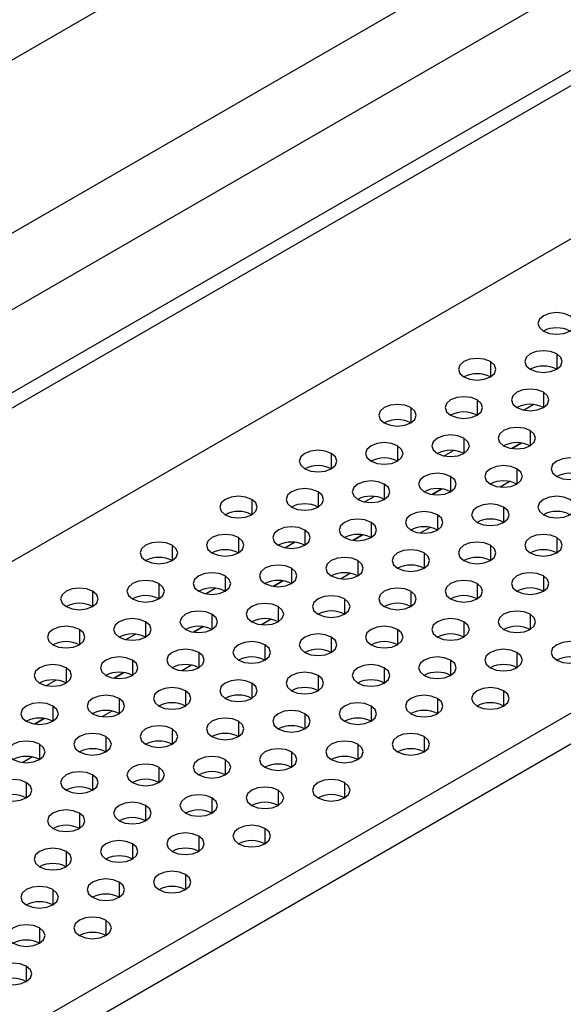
# Model space of a CAD drawing. Header units: millimetres. Extents: x 0 to 1118, y 0 to 864.
# Tile 147 of 256: x 936.7 to 939.6, y 666.33 to 671.58. Entities that reach past the tile are written whole.
import ezdxf

# ---------------------------------------------------------------- set-up
doc = ezdxf.new("R2010")
doc.units = ezdxf.units.MM

msp = doc.modelspace()

# ---------------------------------------------------------------- linework, layer by layer
at = {"color": 7, "linetype": 'Continuous', "lineweight": 25}
for p, q in [((942.2337, 674.5836), (919.2271, 661.3022)), ((909.0497, 654.5032), (943.0337, 674.1217)), ((943.1372, 673.7732), (909.1532, 654.1547)), ((942.6896, 673.0709), (912.5462, 655.6695)), ((942.7603, 673.0301), (912.6169, 655.6287)), ((912.4048, 654.6897), (942.9724, 672.336)), ((914.5968, 653.4243), (945.1645, 671.0706)), ((914.6675, 653.3018), (945.2352, 670.9481)), ((939.3805, 669.3245), (939.3288, 669.2946)), ((938.9562, 669.0795), (938.9045, 669.0497)), ((938.532, 668.8346), (938.4802, 668.8048)), ((938.1077, 668.5897), (938.056, 668.5598)), ((937.6834, 668.3448), (937.6317, 668.3149)), ((937.2592, 668.0999), (937.2075, 668.07)), ((936.8349, 667.8549), (936.7832, 667.8251))]:
    msp.add_line(p, q, dxfattribs=at)
at = {"color": 8, "linetype": 'Continuous', "lineweight": 25}
for p, q in [((939.2144, 669.7584), (939.2144, 669.6767)), ((939.568, 669.7992), (939.568, 669.7176)), ((939.4973, 669.5951), (939.4973, 669.5135)), ((939.1437, 669.5543), (939.1437, 669.4726)), ((938.7902, 669.5135), (938.7902, 669.4318)), ((939.3918, 669.5001), (939.4428, 669.5296)), ((939.4266, 669.391), (939.4266, 669.3094)), ((939.073, 669.3502), (939.073, 669.2685)), ((938.7195, 669.3094), (938.7195, 669.2277)), ((938.9676, 669.2552), (939.0186, 669.2847)), ((939.3289, 669.2946), (939.3806, 669.3245)), ((938.3659, 669.2685), (938.3659, 669.1869)), ((939.3559, 669.1869), (939.3559, 669.1053)), ((939.0023, 669.1461), (939.0023, 669.0644)), ((938.6487, 669.1053), (938.6487, 669.0236)), ((938.9046, 669.0497), (938.9563, 669.0795)), ((939.3177, 669.119), (939.2664, 669.0894)), ((937.9416, 669.0236), (937.9416, 668.942)), ((938.2952, 669.0644), (938.2952, 668.9828)), ((938.5433, 669.0103), (938.5943, 669.0397)), ((939.2851, 668.9828), (939.2851, 668.9011)), ((938.9316, 668.942), (938.9316, 668.8603)), ((938.2245, 668.8603), (938.2245, 668.7787)), ((938.578, 668.9011), (938.578, 668.8195)), ((938.8934, 668.8741), (938.8421, 668.8444)), ((937.8709, 668.8195), (937.8709, 668.7379)), ((938.4803, 668.8047), (938.5321, 668.8346)), ((939.568, 668.8195), (939.568, 668.7379)), ((937.5174, 668.7787), (937.5174, 668.697)), ((938.119, 668.7654), (938.17, 668.7948)), ((939.2144, 668.7787), (939.2144, 668.697)), ((938.8609, 668.7379), (938.8609, 668.6562)), ((938.1538, 668.6562), (938.1538, 668.5746)), ((938.5073, 668.697), (938.5073, 668.6154)), ((937.8002, 668.6154), (937.8002, 668.5338)), ((938.4692, 668.6292), (938.4178, 668.5995)), ((939.4973, 668.6154), (939.4973, 668.5338)), ((937.4467, 668.5746), (937.4467, 668.4929)), ((937.6948, 668.5204), (937.7458, 668.5499)), ((938.0561, 668.5598), (938.1078, 668.5897)), ((939.1437, 668.5746), (939.1437, 668.4929)), ((937.0931, 668.5338), (937.0931, 668.4521)), ((938.4366, 668.4929), (938.4366, 668.4113)), ((938.7902, 668.5338), (938.7902, 668.4521)), ((938.0831, 668.4521), (938.0831, 668.3705)), ((937.7295, 668.4113), (937.7295, 668.3297)), ((939.4266, 668.4113), (939.4266, 668.3297)), ((937.376, 668.3705), (937.376, 668.2888)), ((937.6318, 668.3149), (937.6835, 668.3448)), ((938.0449, 668.3842), (937.9936, 668.3546)), ((939.073, 668.3705), (939.073, 668.2888)), ((937.0224, 668.3297), (937.0224, 668.248)), ((937.2705, 668.2755), (937.3215, 668.305)), ((938.3659, 668.2888), (938.3659, 668.2072)), ((938.7195, 668.3297), (938.7195, 668.248)), ((938.0124, 668.248), (938.0124, 668.1664)), ((937.6588, 668.2072), (937.6588, 668.1256)), ((939.3559, 668.2072), (939.3559, 668.1256)), ((936.9517, 668.1256), (936.9517, 668.0439)), ((937.3052, 668.1664), (937.3052, 668.0847)), ((937.6206, 668.1393), (937.5693, 668.1097)), ((938.6487, 668.1256), (938.6487, 668.0439)), ((939.0023, 668.1664), (939.0023, 668.0847)), ((937.2075, 668.07), (937.2593, 668.0998)), ((938.2952, 668.0847), (938.2952, 668.0031)), ((936.8463, 668.0306), (936.8973, 668.06)), ((937.9416, 668.0439), (937.9416, 667.9623)), ((937.5881, 668.0031), (937.5881, 667.9215)), ((939.2851, 668.0031), (939.2851, 667.9215)), ((936.881, 667.9215), (936.881, 667.8398)), ((937.2345, 667.9623), (937.2345, 667.8806)), ((938.578, 667.9215), (938.578, 667.8398)), ((938.9316, 667.9623), (938.9316, 667.8806)), ((937.1964, 667.8944), (937.145, 667.8648)), ((938.2245, 667.8806), (938.2245, 667.799)), ((936.7833, 667.8251), (936.835, 667.8549)), ((937.8709, 667.8398), (937.8709, 667.7582)), ((937.1638, 667.7582), (937.1638, 667.6765)), ((937.5174, 667.799), (937.5174, 667.7174)), ((938.8609, 667.7582), (938.8609, 667.6765)), ((936.8103, 667.7174), (936.8103, 667.6357)), ((938.5073, 667.7174), (938.5073, 667.6357)), ((938.1538, 667.6765), (938.1538, 667.5949)), ((936.7721, 667.6495), (936.7208, 667.6198)), ((937.8002, 667.6357), (937.8002, 667.5541)), ((937.0931, 667.5541), (937.0931, 667.4724)), ((937.4467, 667.5949), (937.4467, 667.5133)), ((936.7396, 667.5133), (936.7396, 667.4316)), ((938.4366, 667.5133), (938.4366, 667.4316)), ((938.0831, 667.4724), (938.0831, 667.3908)), ((937.376, 667.3908), (937.376, 667.3092)), ((937.7295, 667.4316), (937.7295, 667.35)), ((937.0224, 667.35), (937.0224, 667.2683)), ((938.0124, 667.2683), (938.0124, 667.1867)), ((937.3052, 667.1867), (937.3052, 667.1051)), ((937.6588, 667.2275), (937.6588, 667.1459)), ((936.9517, 667.1459), (936.9517, 667.0642)), ((937.5881, 667.0234), (937.5881, 666.9418)), ((937.2345, 666.9826), (937.2345, 666.9009)), ((936.881, 666.9418), (936.881, 666.8601)), ((937.1638, 666.7785), (937.1638, 666.6968)), ((936.8103, 666.7377), (936.8103, 666.656)), ((936.7396, 666.5336), (936.7396, 666.4519))]:
    msp.add_line(p, q, dxfattribs=at)
at = {"color": 7, "linetype": 'Continuous', "lineweight": 25, "flags": 128}
for points in [[(939.6387, 670.0033), (939.6063, 670.0158), (939.568, 670.0202), (939.5297, 670.0158), (939.4973, 670.0033), (939.4756, 669.9846), (939.468, 669.9625), (939.4756, 669.9404), (939.4973, 669.9217)], [(939.4973, 669.9217), (939.5297, 669.9091), (939.568, 669.9048), (939.6063, 669.9091), (939.6387, 669.9217), (939.6604, 669.9404), (939.668, 669.9625), (939.6604, 669.9846), (939.6387, 670.0033)], [(939.568, 669.7992), (939.5355, 669.8117), (939.4973, 669.8161), (939.459, 669.8117), (939.4266, 669.7992), (939.4049, 669.7805), (939.3973, 669.7584), (939.4049, 669.7363), (939.4266, 669.7176)], [(939.2144, 669.7584), (939.182, 669.7709), (939.1437, 669.7753), (939.1055, 669.7709), (939.073, 669.7584), (939.0513, 669.7396), (939.0437, 669.7176), (939.0513, 669.6955), (939.073, 669.6767)], [(939.073, 669.6767), (939.1055, 669.6642), (939.1437, 669.6598), (939.182, 669.6642), (939.2144, 669.6767), (939.2361, 669.6955), (939.2437, 669.7176), (939.2361, 669.7396), (939.2144, 669.7584)], [(939.4266, 669.7176), (939.459, 669.705), (939.4973, 669.7006), (939.5355, 669.705), (939.568, 669.7176), (939.5897, 669.7363), (939.5973, 669.7584), (939.5897, 669.7805), (939.568, 669.7992)], [(939.4973, 669.5951), (939.4648, 669.6076), (939.4266, 669.612), (939.3883, 669.6076), (939.3559, 669.5951), (939.3342, 669.5764), (939.3266, 669.5543), (939.3342, 669.5322), (939.3559, 669.5135)], [(939.3559, 669.5135), (939.3883, 669.5009), (939.4266, 669.4965), (939.4648, 669.5009), (939.4973, 669.5135), (939.519, 669.5322), (939.5266, 669.5543), (939.519, 669.5764), (939.4973, 669.5951)], [(939.1437, 669.5543), (939.1113, 669.5668), (939.073, 669.5712), (939.0347, 669.5668), (939.0023, 669.5543), (938.9806, 669.5355), (938.973, 669.5135), (938.9806, 669.4914), (939.0023, 669.4726)], [(939.0023, 669.4726), (939.0347, 669.4601), (939.073, 669.4557), (939.1113, 669.4601), (939.1437, 669.4726), (939.1654, 669.4914), (939.173, 669.5135), (939.1654, 669.5355), (939.1437, 669.5543)], [(938.7902, 669.5135), (938.7577, 669.526), (938.7195, 669.5304), (938.6812, 669.526), (938.6487, 669.5135), (938.6271, 669.4947), (938.6195, 669.4726), (938.6271, 669.4505), (938.6487, 669.4318)], [(938.6487, 669.4318), (938.6812, 669.4193), (938.7195, 669.4149), (938.7577, 669.4193), (938.7902, 669.4318), (938.8118, 669.4505), (938.8195, 669.4726), (938.8118, 669.4947), (938.7902, 669.5135)], [(939.4266, 669.391), (939.3941, 669.4035), (939.3559, 669.4079), (939.3176, 669.4035), (939.2851, 669.391), (939.2635, 669.3723), (939.2559, 669.3502), (939.2635, 669.3281), (939.2851, 669.3094)], [(939.2851, 669.3094), (939.3176, 669.2968), (939.3559, 669.2924), (939.3941, 669.2968), (939.4266, 669.3094), (939.4482, 669.3281), (939.4559, 669.3502), (939.4482, 669.3723), (939.4266, 669.391)], [(939.073, 669.3502), (939.0406, 669.3627), (939.0023, 669.3671), (938.964, 669.3627), (938.9316, 669.3502), (938.9099, 669.3314), (938.9023, 669.3094), (938.9099, 669.2873), (938.9316, 669.2685)], [(938.9316, 669.2685), (938.964, 669.256), (939.0023, 669.2516), (939.0406, 669.256), (939.073, 669.2685), (939.0947, 669.2873), (939.1023, 669.3094), (939.0947, 669.3314), (939.073, 669.3502)], [(938.3659, 669.2685), (938.3335, 669.281), (938.2952, 669.2854), (938.2569, 669.281), (938.2245, 669.2685), (938.2028, 669.2498), (938.1952, 669.2277), (938.2028, 669.2056), (938.2245, 669.1869)], [(938.7195, 669.3094), (938.687, 669.3219), (938.6487, 669.3263), (938.6105, 669.3219), (938.578, 669.3094), (938.5564, 669.2906), (938.5487, 669.2685), (938.5564, 669.2464), (938.578, 669.2277)], [(938.578, 669.2277), (938.6105, 669.2152), (938.6487, 669.2108), (938.687, 669.2152), (938.7195, 669.2277), (938.7411, 669.2464), (938.7487, 669.2685), (938.7411, 669.2906), (938.7195, 669.3094)], [(938.2245, 669.1869), (938.2569, 669.1744), (938.2952, 669.17), (938.3335, 669.1744), (938.3659, 669.1869), (938.3876, 669.2056), (938.3952, 669.2277), (938.3876, 669.2498), (938.3659, 669.2685)], [(939.7094, 669.2277), (939.677, 669.2402), (939.6387, 669.2446), (939.6004, 669.2402), (939.568, 669.2277), (939.5463, 669.209), (939.5387, 669.1869), (939.5463, 669.1648), (939.568, 669.1461)], [(939.568, 669.1461), (939.6004, 669.1336), (939.6387, 669.1292), (939.677, 669.1336), (939.7094, 669.1461), (939.7311, 669.1648), (939.7387, 669.1869), (939.7311, 669.209), (939.7094, 669.2277)], [(939.3559, 669.1869), (939.3234, 669.1994), (939.2851, 669.2038), (939.2469, 669.1994), (939.2144, 669.1869), (939.1928, 669.1682), (939.1851, 669.1461), (939.1928, 669.124), (939.2144, 669.1053)], [(939.2144, 669.1053), (939.2469, 669.0927), (939.2851, 669.0883), (939.3234, 669.0927), (939.3559, 669.1053), (939.3775, 669.124), (939.3851, 669.1461), (939.3775, 669.1682), (939.3559, 669.1869)], [(939.0023, 669.1461), (938.9699, 669.1586), (938.9316, 669.163), (938.8933, 669.1586), (938.8609, 669.1461), (938.8392, 669.1273), (938.8316, 669.1053), (938.8392, 669.0832), (938.8609, 669.0644)], [(938.8609, 669.0644), (938.8933, 669.0519), (938.9316, 669.0475), (938.9699, 669.0519), (939.0023, 669.0644), (939.024, 669.0832), (939.0316, 669.1053), (939.024, 669.1273), (939.0023, 669.1461)], [(938.2952, 669.0644), (938.2628, 669.0769), (938.2245, 669.0813), (938.1862, 669.0769), (938.1538, 669.0644), (938.1321, 669.0457), (938.1245, 669.0236), (938.1321, 669.0015), (938.1538, 668.9828)], [(938.6487, 669.1053), (938.6163, 669.1178), (938.578, 669.1222), (938.5398, 669.1178), (938.5073, 669.1053), (938.4856, 669.0865), (938.478, 669.0644), (938.4856, 669.0423), (938.5073, 669.0236)], [(938.5073, 669.0236), (938.5398, 669.0111), (938.578, 669.0067), (938.6163, 669.0111), (938.6487, 669.0236), (938.6704, 669.0423), (938.678, 669.0644), (938.6704, 669.0865), (938.6487, 669.1053)], [(937.9416, 669.0236), (937.9092, 669.0361), (937.8709, 669.0405), (937.8327, 669.0361), (937.8002, 669.0236), (937.7785, 669.0049), (937.7709, 668.9828), (937.7785, 668.9607), (937.8002, 668.942)], [(937.8002, 668.942), (937.8327, 668.9295), (937.8709, 668.9251), (937.9092, 668.9295), (937.9416, 668.942), (937.9633, 668.9607), (937.9709, 668.9828), (937.9633, 669.0049), (937.9416, 669.0236)], [(938.1538, 668.9828), (938.1862, 668.9703), (938.2245, 668.9659), (938.2628, 668.9703), (938.2952, 668.9828), (938.3169, 669.0015), (938.3245, 669.0236), (938.3169, 669.0457), (938.2952, 669.0644)], [(939.6387, 669.0236), (939.6063, 669.0361), (939.568, 669.0405), (939.5297, 669.0361), (939.4973, 669.0236), (939.4756, 669.0049), (939.468, 668.9828), (939.4756, 668.9607), (939.4973, 668.942)], [(939.4973, 668.942), (939.5297, 668.9295), (939.568, 668.9251), (939.6063, 668.9295), (939.6387, 668.942), (939.6604, 668.9607), (939.668, 668.9828), (939.6604, 669.0049), (939.6387, 669.0236)], [(939.2851, 668.9828), (939.2527, 668.9953), (939.2144, 668.9997), (939.1762, 668.9953), (939.1437, 668.9828), (939.122, 668.9641), (939.1144, 668.942), (939.122, 668.9199), (939.1437, 668.9011)], [(939.1437, 668.9011), (939.1762, 668.8886), (939.2144, 668.8842), (939.2527, 668.8886), (939.2851, 668.9011), (939.3068, 668.9199), (939.3144, 668.942), (939.3068, 668.9641), (939.2851, 668.9828)], [(938.578, 668.9011), (938.5456, 668.9137), (938.5073, 668.9181), (938.4691, 668.9137), (938.4366, 668.9011), (938.4149, 668.8824), (938.4073, 668.8603), (938.4149, 668.8382), (938.4366, 668.8195)], [(938.9316, 668.942), (938.8991, 668.9545), (938.8609, 668.9589), (938.8226, 668.9545), (938.7902, 668.942), (938.7685, 668.9232), (938.7609, 668.9011), (938.7685, 668.8791), (938.7902, 668.8603)], [(938.7902, 668.8603), (938.8226, 668.8478), (938.8609, 668.8434), (938.8991, 668.8478), (938.9316, 668.8603), (938.9533, 668.8791), (938.9609, 668.9011), (938.9533, 668.9232), (938.9316, 668.942)], [(938.2245, 668.8603), (938.192, 668.8728), (938.1538, 668.8772), (938.1155, 668.8728), (938.0831, 668.8603), (938.0614, 668.8416), (938.0538, 668.8195), (938.0614, 668.7974), (938.0831, 668.7787)], [(938.0831, 668.7787), (938.1155, 668.7662), (938.1538, 668.7618), (938.192, 668.7662), (938.2245, 668.7787), (938.2462, 668.7974), (938.2538, 668.8195), (938.2462, 668.8416), (938.2245, 668.8603)], [(938.4366, 668.8195), (938.4691, 668.807), (938.5073, 668.8026), (938.5456, 668.807), (938.578, 668.8195), (938.5997, 668.8382), (938.6073, 668.8603), (938.5997, 668.8824), (938.578, 668.9011)], [(937.8709, 668.8195), (937.8385, 668.832), (937.8002, 668.8364), (937.762, 668.832), (937.7295, 668.8195), (937.7078, 668.8008), (937.7002, 668.7787), (937.7078, 668.7566), (937.7295, 668.7379)], [(937.7295, 668.7379), (937.762, 668.7254), (937.8002, 668.721), (937.8385, 668.7254), (937.8709, 668.7379), (937.8926, 668.7566), (937.9002, 668.7787), (937.8926, 668.8008), (937.8709, 668.8195)], [(939.568, 668.8195), (939.5355, 668.832), (939.4973, 668.8364), (939.459, 668.832), (939.4266, 668.8195), (939.4049, 668.8008), (939.3973, 668.7787), (939.4049, 668.7566), (939.4266, 668.7379)], [(939.4266, 668.7379), (939.459, 668.7254), (939.4973, 668.721), (939.5355, 668.7254), (939.568, 668.7379), (939.5897, 668.7566), (939.5973, 668.7787), (939.5897, 668.8008), (939.568, 668.8195)], [(937.5174, 668.7787), (937.4849, 668.7912), (937.4467, 668.7956), (937.4084, 668.7912), (937.376, 668.7787), (937.3543, 668.76), (937.3467, 668.7379), (937.3543, 668.7158), (937.376, 668.697)], [(937.376, 668.697), (937.4084, 668.6845), (937.4467, 668.6801), (937.4849, 668.6845), (937.5174, 668.697), (937.5391, 668.7158), (937.5467, 668.7379), (937.5391, 668.76), (937.5174, 668.7787)], [(938.8609, 668.7379), (938.8284, 668.7504), (938.7902, 668.7548), (938.7519, 668.7504), (938.7195, 668.7379), (938.6978, 668.7191), (938.6902, 668.697), (938.6978, 668.675), (938.7195, 668.6562)], [(939.2144, 668.7787), (939.182, 668.7912), (939.1437, 668.7956), (939.1055, 668.7912), (939.073, 668.7787), (939.0513, 668.76), (939.0437, 668.7379), (939.0513, 668.7158), (939.073, 668.697)], [(939.073, 668.697), (939.1055, 668.6845), (939.1437, 668.6801), (939.182, 668.6845), (939.2144, 668.697), (939.2361, 668.7158), (939.2437, 668.7379), (939.2361, 668.76), (939.2144, 668.7787)], [(938.5073, 668.697), (938.4749, 668.7096), (938.4366, 668.714), (938.3983, 668.7096), (938.3659, 668.697), (938.3442, 668.6783), (938.3366, 668.6562), (938.3442, 668.6341), (938.3659, 668.6154)], [(938.7195, 668.6562), (938.7519, 668.6437), (938.7902, 668.6393), (938.8284, 668.6437), (938.8609, 668.6562), (938.8826, 668.675), (938.8902, 668.697), (938.8826, 668.7191), (938.8609, 668.7379)], [(938.1538, 668.6562), (938.1213, 668.6687), (938.0831, 668.6731), (938.0448, 668.6687), (938.0124, 668.6562), (937.9907, 668.6375), (937.9831, 668.6154), (937.9907, 668.5933), (938.0124, 668.5746)], [(938.0124, 668.5746), (938.0448, 668.5621), (938.0831, 668.5577), (938.1213, 668.5621), (938.1538, 668.5746), (938.1755, 668.5933), (938.1831, 668.6154), (938.1755, 668.6375), (938.1538, 668.6562)], [(938.3659, 668.6154), (938.3983, 668.6029), (938.4366, 668.5985), (938.4749, 668.6029), (938.5073, 668.6154), (938.529, 668.6341), (938.5366, 668.6562), (938.529, 668.6783), (938.5073, 668.697)], [(937.8002, 668.6154), (937.7678, 668.6279), (937.7295, 668.6323), (937.6912, 668.6279), (937.6588, 668.6154), (937.6371, 668.5967), (937.6295, 668.5746), (937.6371, 668.5525), (937.6588, 668.5338)], [(937.6588, 668.5338), (937.6912, 668.5213), (937.7295, 668.5169), (937.7678, 668.5213), (937.8002, 668.5338), (937.8219, 668.5525), (937.8295, 668.5746), (937.8219, 668.5967), (937.8002, 668.6154)], [(939.4973, 668.6154), (939.4648, 668.6279), (939.4266, 668.6323), (939.3883, 668.6279), (939.3559, 668.6154), (939.3342, 668.5967), (939.3266, 668.5746), (939.3342, 668.5525), (939.3559, 668.5338)], [(939.3559, 668.5338), (939.3883, 668.5213), (939.4266, 668.5169), (939.4648, 668.5213), (939.4973, 668.5338), (939.519, 668.5525), (939.5266, 668.5746), (939.519, 668.5967), (939.4973, 668.6154)], [(937.0931, 668.5338), (937.0607, 668.5463), (937.0224, 668.5507), (936.9841, 668.5463), (936.9517, 668.5338), (936.93, 668.515), (936.9224, 668.4929), (936.93, 668.4709), (936.9517, 668.4521)], [(937.4467, 668.5746), (937.4142, 668.5871), (937.376, 668.5915), (937.3377, 668.5871), (937.3052, 668.5746), (937.2836, 668.5559), (937.276, 668.5338), (937.2836, 668.5117), (937.3052, 668.4929)], [(937.3052, 668.4929), (937.3377, 668.4804), (937.376, 668.476), (937.4142, 668.4804), (937.4467, 668.4929), (937.4683, 668.5117), (937.476, 668.5338), (937.4683, 668.5559), (937.4467, 668.5746)], [(938.7902, 668.5338), (938.7577, 668.5463), (938.7195, 668.5507), (938.6812, 668.5463), (938.6487, 668.5338), (938.6271, 668.515), (938.6195, 668.4929), (938.6271, 668.4709), (938.6487, 668.4521)], [(939.1437, 668.5746), (939.1113, 668.5871), (939.073, 668.5915), (939.0347, 668.5871), (939.0023, 668.5746), (938.9806, 668.5559), (938.973, 668.5338), (938.9806, 668.5117), (939.0023, 668.4929)], [(939.0023, 668.4929), (939.0347, 668.4804), (939.073, 668.476), (939.1113, 668.4804), (939.1437, 668.4929), (939.1654, 668.5117), (939.173, 668.5338), (939.1654, 668.5559), (939.1437, 668.5746)], [(936.9517, 668.4521), (936.9841, 668.4396), (937.0224, 668.4352), (937.0607, 668.4396), (937.0931, 668.4521), (937.1148, 668.4709), (937.1224, 668.4929), (937.1148, 668.515), (937.0931, 668.5338)], [(938.4366, 668.4929), (938.4042, 668.5055), (938.3659, 668.5099), (938.3276, 668.5055), (938.2952, 668.4929), (938.2735, 668.4742), (938.2659, 668.4521), (938.2735, 668.43), (938.2952, 668.4113)], [(938.2952, 668.4113), (938.3276, 668.3988), (938.3659, 668.3944), (938.4042, 668.3988), (938.4366, 668.4113), (938.4583, 668.43), (938.4659, 668.4521), (938.4583, 668.4742), (938.4366, 668.4929)], [(938.6487, 668.4521), (938.6812, 668.4396), (938.7195, 668.4352), (938.7577, 668.4396), (938.7902, 668.4521), (938.8118, 668.4709), (938.8195, 668.4929), (938.8118, 668.515), (938.7902, 668.5338)], [(938.0831, 668.4521), (938.0506, 668.4646), (938.0124, 668.469), (937.9741, 668.4646), (937.9416, 668.4521), (937.92, 668.4334), (937.9124, 668.4113), (937.92, 668.3892), (937.9416, 668.3705)], [(937.9416, 668.3705), (937.9741, 668.358), (938.0124, 668.3536), (938.0506, 668.358), (938.0831, 668.3705), (938.1047, 668.3892), (938.1124, 668.4113), (938.1047, 668.4334), (938.0831, 668.4521)], [(937.376, 668.3705), (937.3435, 668.383), (937.3052, 668.3874), (937.267, 668.383), (937.2345, 668.3705), (937.2129, 668.3518), (937.2052, 668.3297), (937.2129, 668.3076), (937.2345, 668.2888)], [(937.7295, 668.4113), (937.6971, 668.4238), (937.6588, 668.4282), (937.6205, 668.4238), (937.5881, 668.4113), (937.5664, 668.3926), (937.5588, 668.3705), (937.5664, 668.3484), (937.5881, 668.3297)], [(937.5881, 668.3297), (937.6205, 668.3171), (937.6588, 668.3128), (937.6971, 668.3171), (937.7295, 668.3297), (937.7512, 668.3484), (937.7588, 668.3705), (937.7512, 668.3926), (937.7295, 668.4113)], [(939.073, 668.3705), (939.0406, 668.383), (939.0023, 668.3874), (938.964, 668.383), (938.9316, 668.3705), (938.9099, 668.3518), (938.9023, 668.3297), (938.9099, 668.3076), (938.9316, 668.2888)], [(939.4266, 668.4113), (939.3941, 668.4238), (939.3559, 668.4282), (939.3176, 668.4238), (939.2851, 668.4113), (939.2635, 668.3926), (939.2559, 668.3705), (939.2635, 668.3484), (939.2851, 668.3297)], [(939.2851, 668.3297), (939.3176, 668.3171), (939.3559, 668.3128), (939.3941, 668.3171), (939.4266, 668.3297), (939.4482, 668.3484), (939.4559, 668.3705), (939.4482, 668.3926), (939.4266, 668.4113)], [(937.0224, 668.3297), (936.99, 668.3422), (936.9517, 668.3466), (936.9134, 668.3422), (936.881, 668.3297), (936.8593, 668.3109), (936.8517, 668.2888), (936.8593, 668.2668), (936.881, 668.248)], [(937.2345, 668.2888), (937.267, 668.2763), (937.3052, 668.2719), (937.3435, 668.2763), (937.376, 668.2888), (937.3976, 668.3076), (937.4052, 668.3297), (937.3976, 668.3518), (937.376, 668.3705)], [(938.7195, 668.3297), (938.687, 668.3422), (938.6487, 668.3466), (938.6105, 668.3422), (938.578, 668.3297), (938.5564, 668.3109), (938.5487, 668.2888), (938.5564, 668.2668), (938.578, 668.248)], [(938.9316, 668.2888), (938.964, 668.2763), (939.0023, 668.2719), (939.0406, 668.2763), (939.073, 668.2888), (939.0947, 668.3076), (939.1023, 668.3297), (939.0947, 668.3518), (939.073, 668.3705)], [(936.881, 668.248), (936.9134, 668.2355), (936.9517, 668.2311), (936.99, 668.2355), (937.0224, 668.248), (937.0441, 668.2668), (937.0517, 668.2888), (937.0441, 668.3109), (937.0224, 668.3297)], [(938.3659, 668.2888), (938.3335, 668.3014), (938.2952, 668.3058), (938.2569, 668.3014), (938.2245, 668.2888), (938.2028, 668.2701), (938.1952, 668.248), (938.2028, 668.2259), (938.2245, 668.2072)], [(938.2245, 668.2072), (938.2569, 668.1947), (938.2952, 668.1903), (938.3335, 668.1947), (938.3659, 668.2072), (938.3876, 668.2259), (938.3952, 668.248), (938.3876, 668.2701), (938.3659, 668.2888)], [(938.578, 668.248), (938.6105, 668.2355), (938.6487, 668.2311), (938.687, 668.2355), (938.7195, 668.248), (938.7411, 668.2668), (938.7487, 668.2888), (938.7411, 668.3109), (938.7195, 668.3297)], [(938.0124, 668.248), (937.9799, 668.2605), (937.9416, 668.2649), (937.9034, 668.2605), (937.8709, 668.248), (937.8493, 668.2293), (937.8416, 668.2072), (937.8493, 668.1851), (937.8709, 668.1664)], [(937.8709, 668.1664), (937.9034, 668.1539), (937.9416, 668.1495), (937.9799, 668.1539), (938.0124, 668.1664), (938.034, 668.1851), (938.0416, 668.2072), (938.034, 668.2293), (938.0124, 668.248)], [(939.7094, 668.248), (939.677, 668.2605), (939.6387, 668.2649), (939.6004, 668.2605), (939.568, 668.248), (939.5463, 668.2293), (939.5387, 668.2072), (939.5463, 668.1851), (939.568, 668.1664)], [(939.568, 668.1664), (939.6004, 668.1539), (939.6387, 668.1495), (939.677, 668.1539), (939.7094, 668.1664), (939.7311, 668.1851), (939.7387, 668.2072), (939.7311, 668.2293), (939.7094, 668.248)], [(937.3052, 668.1664), (937.2728, 668.1789), (937.2345, 668.1833), (937.1963, 668.1789), (937.1638, 668.1664), (937.1421, 668.1477), (937.1345, 668.1256), (937.1421, 668.1035), (937.1638, 668.0847)], [(937.6588, 668.2072), (937.6264, 668.2197), (937.5881, 668.2241), (937.5498, 668.2197), (937.5174, 668.2072), (937.4957, 668.1885), (937.4881, 668.1664), (937.4957, 668.1443), (937.5174, 668.1256)], [(937.5174, 668.1256), (937.5498, 668.113), (937.5881, 668.1087), (937.6264, 668.113), (937.6588, 668.1256), (937.6805, 668.1443), (937.6881, 668.1664), (937.6805, 668.1885), (937.6588, 668.2072)], [(939.0023, 668.1664), (938.9699, 668.1789), (938.9316, 668.1833), (938.8933, 668.1789), (938.8609, 668.1664), (938.8392, 668.1477), (938.8316, 668.1256), (938.8392, 668.1035), (938.8609, 668.0847)], [(939.3559, 668.2072), (939.3234, 668.2197), (939.2851, 668.2241), (939.2469, 668.2197), (939.2144, 668.2072), (939.1928, 668.1885), (939.1851, 668.1664), (939.1928, 668.1443), (939.2144, 668.1256)], [(939.2144, 668.1256), (939.2469, 668.113), (939.2851, 668.1087), (939.3234, 668.113), (939.3559, 668.1256), (939.3775, 668.1443), (939.3851, 668.1664), (939.3775, 668.1885), (939.3559, 668.2072)], [(936.9517, 668.1256), (936.9192, 668.1381), (936.881, 668.1425), (936.8427, 668.1381), (936.8103, 668.1256), (936.7886, 668.1068), (936.781, 668.0847), (936.7886, 668.0626), (936.8103, 668.0439)], [(936.8103, 668.0439), (936.8427, 668.0314), (936.881, 668.027), (936.9192, 668.0314), (936.9517, 668.0439), (936.9734, 668.0626), (936.981, 668.0847), (936.9734, 668.1068), (936.9517, 668.1256)], [(937.1638, 668.0847), (937.1963, 668.0722), (937.2345, 668.0678), (937.2728, 668.0722), (937.3052, 668.0847), (937.3269, 668.1035), (937.3345, 668.1256), (937.3269, 668.1477), (937.3052, 668.1664)], [(938.6487, 668.1256), (938.6163, 668.1381), (938.578, 668.1425), (938.5398, 668.1381), (938.5073, 668.1256), (938.4856, 668.1068), (938.478, 668.0847), (938.4856, 668.0626), (938.5073, 668.0439)], [(938.5073, 668.0439), (938.5398, 668.0314), (938.578, 668.027), (938.6163, 668.0314), (938.6487, 668.0439), (938.6704, 668.0626), (938.678, 668.0847), (938.6704, 668.1068), (938.6487, 668.1256)], [(938.8609, 668.0847), (938.8933, 668.0722), (938.9316, 668.0678), (938.9699, 668.0722), (939.0023, 668.0847), (939.024, 668.1035), (939.0316, 668.1256), (939.024, 668.1477), (939.0023, 668.1664)], [(938.2952, 668.0847), (938.2628, 668.0973), (938.2245, 668.1016), (938.1862, 668.0973), (938.1538, 668.0847), (938.1321, 668.066), (938.1245, 668.0439), (938.1321, 668.0218), (938.1538, 668.0031)], [(938.1538, 668.0031), (938.1862, 667.9906), (938.2245, 667.9862), (938.2628, 667.9906), (938.2952, 668.0031), (938.3169, 668.0218), (938.3245, 668.0439), (938.3169, 668.066), (938.2952, 668.0847)], [(937.5881, 668.0031), (937.5556, 668.0156), (937.5174, 668.02), (937.4791, 668.0156), (937.4467, 668.0031), (937.425, 667.9844), (937.4174, 667.9623), (937.425, 667.9402), (937.4467, 667.9215)], [(937.9416, 668.0439), (937.9092, 668.0564), (937.8709, 668.0608), (937.8327, 668.0564), (937.8002, 668.0439), (937.7785, 668.0252), (937.7709, 668.0031), (937.7785, 667.981), (937.8002, 667.9623)], [(937.8002, 667.9623), (937.8327, 667.9498), (937.8709, 667.9454), (937.9092, 667.9498), (937.9416, 667.9623), (937.9633, 667.981), (937.9709, 668.0031), (937.9633, 668.0252), (937.9416, 668.0439)], [(939.2851, 668.0031), (939.2527, 668.0156), (939.2144, 668.02), (939.1762, 668.0156), (939.1437, 668.0031), (939.122, 667.9844), (939.1144, 667.9623), (939.122, 667.9402), (939.1437, 667.9215)], [(937.2345, 667.9623), (937.2021, 667.9748), (937.1638, 667.9792), (937.1256, 667.9748), (937.0931, 667.9623), (937.0714, 667.9436), (937.0638, 667.9215), (937.0714, 667.8994), (937.0931, 667.8806)], [(937.4467, 667.9215), (937.4791, 667.9089), (937.5174, 667.9046), (937.5556, 667.9089), (937.5881, 667.9215), (937.6098, 667.9402), (937.6174, 667.9623), (937.6098, 667.9844), (937.5881, 668.0031)], [(938.9316, 667.9623), (938.8991, 667.9748), (938.8609, 667.9792), (938.8226, 667.9748), (938.7902, 667.9623), (938.7685, 667.9436), (938.7609, 667.9215), (938.7685, 667.8994), (938.7902, 667.8806)], [(939.1437, 667.9215), (939.1762, 667.9089), (939.2144, 667.9046), (939.2527, 667.9089), (939.2851, 667.9215), (939.3068, 667.9402), (939.3144, 667.9623), (939.3068, 667.9844), (939.2851, 668.0031)], [(936.881, 667.9215), (936.8485, 667.934), (936.8103, 667.9384), (936.772, 667.934), (936.7396, 667.9215), (936.7179, 667.9027), (936.7103, 667.8806), (936.7179, 667.8585), (936.7396, 667.8398)], [(936.7396, 667.8398), (936.772, 667.8273), (936.8103, 667.8229), (936.8485, 667.8273), (936.881, 667.8398), (936.9027, 667.8585), (936.9103, 667.8806), (936.9027, 667.9027), (936.881, 667.9215)], [(937.0931, 667.8806), (937.1256, 667.8681), (937.1638, 667.8637), (937.2021, 667.8681), (937.2345, 667.8806), (937.2562, 667.8994), (937.2638, 667.9215), (937.2562, 667.9436), (937.2345, 667.9623)], [(938.578, 667.9215), (938.5456, 667.934), (938.5073, 667.9384), (938.4691, 667.934), (938.4366, 667.9215), (938.4149, 667.9027), (938.4073, 667.8806), (938.4149, 667.8585), (938.4366, 667.8398)], [(938.4366, 667.8398), (938.4691, 667.8273), (938.5073, 667.8229), (938.5456, 667.8273), (938.578, 667.8398), (938.5997, 667.8585), (938.6073, 667.8806), (938.5997, 667.9027), (938.578, 667.9215)], [(938.7902, 667.8806), (938.8226, 667.8681), (938.8609, 667.8637), (938.8991, 667.8681), (938.9316, 667.8806), (938.9533, 667.8994), (938.9609, 667.9215), (938.9533, 667.9436), (938.9316, 667.9623)], [(938.2245, 667.8806), (938.192, 667.8932), (938.1538, 667.8975), (938.1155, 667.8932), (938.0831, 667.8806), (938.0614, 667.8619), (938.0538, 667.8398), (938.0614, 667.8177), (938.0831, 667.799)], [(938.0831, 667.799), (938.1155, 667.7865), (938.1538, 667.7821), (938.192, 667.7865), (938.2245, 667.799), (938.2462, 667.8177), (938.2538, 667.8398), (938.2462, 667.8619), (938.2245, 667.8806)], [(937.5174, 667.799), (937.4849, 667.8115), (937.4467, 667.8159), (937.4084, 667.8115), (937.376, 667.799), (937.3543, 667.7803), (937.3467, 667.7582), (937.3543, 667.7361), (937.376, 667.7174)], [(937.8709, 667.8398), (937.8385, 667.8523), (937.8002, 667.8567), (937.762, 667.8523), (937.7295, 667.8398), (937.7078, 667.8211), (937.7002, 667.799), (937.7078, 667.7769), (937.7295, 667.7582)], [(937.7295, 667.7582), (937.762, 667.7457), (937.8002, 667.7413), (937.8385, 667.7457), (937.8709, 667.7582), (937.8926, 667.7769), (937.9002, 667.799), (937.8926, 667.8211), (937.8709, 667.8398)], [(937.1638, 667.7582), (937.1314, 667.7707), (937.0931, 667.7751), (937.0548, 667.7707), (937.0224, 667.7582), (937.0007, 667.7394), (936.9931, 667.7174), (937.0007, 667.6953), (937.0224, 667.6765)], [(937.0224, 667.6765), (937.0548, 667.664), (937.0931, 667.6596), (937.1314, 667.664), (937.1638, 667.6765), (937.1855, 667.6953), (937.1931, 667.7174), (937.1855, 667.7394), (937.1638, 667.7582)], [(937.376, 667.7174), (937.4084, 667.7048), (937.4467, 667.7004), (937.4849, 667.7048), (937.5174, 667.7174), (937.5391, 667.7361), (937.5467, 667.7582), (937.5391, 667.7803), (937.5174, 667.799)], [(938.8609, 667.7582), (938.8284, 667.7707), (938.7902, 667.7751), (938.7519, 667.7707), (938.7195, 667.7582), (938.6978, 667.7394), (938.6902, 667.7174), (938.6978, 667.6953), (938.7195, 667.6765)], [(938.7195, 667.6765), (938.7519, 667.664), (938.7902, 667.6596), (938.8284, 667.664), (938.8609, 667.6765), (938.8826, 667.6953), (938.8902, 667.7174), (938.8826, 667.7394), (938.8609, 667.7582)], [(936.8103, 667.7174), (936.7778, 667.7299), (936.7396, 667.7343), (936.7013, 667.7299), (936.6688, 667.7174), (936.6472, 667.6986), (936.6396, 667.6765), (936.6472, 667.6544), (936.6688, 667.6357)], [(936.6688, 667.6357), (936.7013, 667.6232), (936.7396, 667.6188), (936.7778, 667.6232), (936.8103, 667.6357), (936.8319, 667.6544), (936.8396, 667.6765), (936.8319, 667.6986), (936.8103, 667.7174)], [(938.5073, 667.7174), (938.4749, 667.7299), (938.4366, 667.7343), (938.3983, 667.7299), (938.3659, 667.7174), (938.3442, 667.6986), (938.3366, 667.6765), (938.3442, 667.6544), (938.3659, 667.6357)], [(938.3659, 667.6357), (938.3983, 667.6232), (938.4366, 667.6188), (938.4749, 667.6232), (938.5073, 667.6357), (938.529, 667.6544), (938.5366, 667.6765), (938.529, 667.6986), (938.5073, 667.7174)], [(937.8002, 667.6357), (937.7678, 667.6482), (937.7295, 667.6526), (937.6912, 667.6482), (937.6588, 667.6357), (937.6371, 667.617), (937.6295, 667.5949), (937.6371, 667.5728), (937.6588, 667.5541)], [(938.1538, 667.6765), (938.1213, 667.6891), (938.0831, 667.6934), (938.0448, 667.6891), (938.0124, 667.6765), (937.9907, 667.6578), (937.9831, 667.6357), (937.9907, 667.6136), (938.0124, 667.5949)], [(938.0124, 667.5949), (938.0448, 667.5824), (938.0831, 667.578), (938.1213, 667.5824), (938.1538, 667.5949), (938.1755, 667.6136), (938.1831, 667.6357), (938.1755, 667.6578), (938.1538, 667.6765)], [(937.4467, 667.5949), (937.4142, 667.6074), (937.376, 667.6118), (937.3377, 667.6074), (937.3052, 667.5949), (937.2836, 667.5762), (937.276, 667.5541), (937.2836, 667.532), (937.3052, 667.5133)], [(937.6588, 667.5541), (937.6912, 667.5416), (937.7295, 667.5372), (937.7678, 667.5416), (937.8002, 667.5541), (937.8219, 667.5728), (937.8295, 667.5949), (937.8219, 667.617), (937.8002, 667.6357)], [(937.0931, 667.5541), (937.0607, 667.5666), (937.0224, 667.571), (936.9841, 667.5666), (936.9517, 667.5541), (936.93, 667.5353), (936.9224, 667.5133), (936.93, 667.4912), (936.9517, 667.4724)], [(936.9517, 667.4724), (936.9841, 667.4599), (937.0224, 667.4555), (937.0607, 667.4599), (937.0931, 667.4724), (937.1148, 667.4912), (937.1224, 667.5133), (937.1148, 667.5353), (937.0931, 667.5541)], [(937.3052, 667.5133), (937.3377, 667.5007), (937.376, 667.4963), (937.4142, 667.5007), (937.4467, 667.5133), (937.4683, 667.532), (937.476, 667.5541), (937.4683, 667.5762), (937.4467, 667.5949)], [(936.7396, 667.5133), (936.7071, 667.5258), (936.6688, 667.5302), (936.6306, 667.5258), (936.5981, 667.5133), (936.5765, 667.4945), (936.5688, 667.4724), (936.5765, 667.4503), (936.5981, 667.4316)], [(936.5981, 667.4316), (936.6306, 667.4191), (936.6688, 667.4147), (936.7071, 667.4191), (936.7396, 667.4316), (936.7612, 667.4503), (936.7688, 667.4724), (936.7612, 667.4945), (936.7396, 667.5133)], [(938.4366, 667.5133), (938.4042, 667.5258), (938.3659, 667.5302), (938.3276, 667.5258), (938.2952, 667.5133), (938.2735, 667.4945), (938.2659, 667.4724), (938.2735, 667.4503), (938.2952, 667.4316)], [(938.2952, 667.4316), (938.3276, 667.4191), (938.3659, 667.4147), (938.4042, 667.4191), (938.4366, 667.4316), (938.4583, 667.4503), (938.4659, 667.4724), (938.4583, 667.4945), (938.4366, 667.5133)], [(937.7295, 667.4316), (937.6971, 667.4441), (937.6588, 667.4485), (937.6205, 667.4441), (937.5881, 667.4316), (937.5664, 667.4129), (937.5588, 667.3908), (937.5664, 667.3687), (937.5881, 667.35)], [(938.0831, 667.4724), (938.0506, 667.4849), (938.0124, 667.4893), (937.9741, 667.4849), (937.9416, 667.4724), (937.92, 667.4537), (937.9124, 667.4316), (937.92, 667.4095), (937.9416, 667.3908)], [(937.9416, 667.3908), (937.9741, 667.3783), (938.0124, 667.3739), (938.0506, 667.3783), (938.0831, 667.3908), (938.1047, 667.4095), (938.1124, 667.4316), (938.1047, 667.4537), (938.0831, 667.4724)], [(937.376, 667.3908), (937.3435, 667.4033), (937.3052, 667.4077), (937.267, 667.4033), (937.2345, 667.3908), (937.2129, 667.3721), (937.2052, 667.35), (937.2129, 667.3279), (937.2345, 667.3092)], [(937.2345, 667.3092), (937.267, 667.2966), (937.3052, 667.2922), (937.3435, 667.2966), (937.376, 667.3092), (937.3976, 667.3279), (937.4052, 667.35), (937.3976, 667.3721), (937.376, 667.3908)], [(937.5881, 667.35), (937.6205, 667.3375), (937.6588, 667.3331), (937.6971, 667.3375), (937.7295, 667.35), (937.7512, 667.3687), (937.7588, 667.3908), (937.7512, 667.4129), (937.7295, 667.4316)], [(937.0224, 667.35), (936.99, 667.3625), (936.9517, 667.3669), (936.9134, 667.3625), (936.881, 667.35), (936.8593, 667.3312), (936.8517, 667.3092), (936.8593, 667.2871), (936.881, 667.2683)], [(936.881, 667.2683), (936.9134, 667.2558), (936.9517, 667.2514), (936.99, 667.2558), (937.0224, 667.2683), (937.0441, 667.2871), (937.0517, 667.3092), (937.0441, 667.3312), (937.0224, 667.35)], [(938.0124, 667.2683), (937.9799, 667.2808), (937.9416, 667.2852), (937.9034, 667.2808), (937.8709, 667.2683), (937.8493, 667.2496), (937.8416, 667.2275), (937.8493, 667.2054), (937.8709, 667.1867)], [(937.6588, 667.2275), (937.6264, 667.24), (937.5881, 667.2444), (937.5498, 667.24), (937.5174, 667.2275), (937.4957, 667.2088), (937.4881, 667.1867), (937.4957, 667.1646), (937.5174, 667.1459)], [(937.8709, 667.1867), (937.9034, 667.1742), (937.9416, 667.1698), (937.9799, 667.1742), (938.0124, 667.1867), (938.034, 667.2054), (938.0416, 667.2275), (938.034, 667.2496), (938.0124, 667.2683)], [(937.3052, 667.1867), (937.2728, 667.1992), (937.2345, 667.2036), (937.1963, 667.1992), (937.1638, 667.1867), (937.1421, 667.168), (937.1345, 667.1459), (937.1421, 667.1238), (937.1638, 667.1051)], [(937.1638, 667.1051), (937.1963, 667.0925), (937.2345, 667.0881), (937.2728, 667.0925), (937.3052, 667.1051), (937.3269, 667.1238), (937.3345, 667.1459), (937.3269, 667.168), (937.3052, 667.1867)], [(937.5174, 667.1459), (937.5498, 667.1334), (937.5881, 667.129), (937.6264, 667.1334), (937.6588, 667.1459), (937.6805, 667.1646), (937.6881, 667.1867), (937.6805, 667.2088), (937.6588, 667.2275)], [(936.9517, 667.1459), (936.9192, 667.1584), (936.881, 667.1628), (936.8427, 667.1584), (936.8103, 667.1459), (936.7886, 667.1271), (936.781, 667.1051), (936.7886, 667.083), (936.8103, 667.0642)], [(936.8103, 667.0642), (936.8427, 667.0517), (936.881, 667.0473), (936.9192, 667.0517), (936.9517, 667.0642), (936.9734, 667.083), (936.981, 667.1051), (936.9734, 667.1271), (936.9517, 667.1459)], [(937.5881, 667.0234), (937.5556, 667.0359), (937.5174, 667.0403), (937.4791, 667.0359), (937.4467, 667.0234), (937.425, 667.0047), (937.4174, 666.9826), (937.425, 666.9605), (937.4467, 666.9418)], [(937.4467, 666.9418), (937.4791, 666.9293), (937.5174, 666.9249), (937.5556, 666.9293), (937.5881, 666.9418), (937.6098, 666.9605), (937.6174, 666.9826), (937.6098, 667.0047), (937.5881, 667.0234)], [(937.2345, 666.9826), (937.2021, 666.9951), (937.1638, 666.9995), (937.1256, 666.9951), (937.0931, 666.9826), (937.0714, 666.9639), (937.0638, 666.9418), (937.0714, 666.9197), (937.0931, 666.9009)], [(937.0931, 666.9009), (937.1256, 666.8884), (937.1638, 666.884), (937.2021, 666.8884), (937.2345, 666.9009), (937.2562, 666.9197), (937.2638, 666.9418), (937.2562, 666.9639), (937.2345, 666.9826)], [(936.881, 666.9418), (936.8485, 666.9543), (936.8103, 666.9587), (936.772, 666.9543), (936.7396, 666.9418), (936.7179, 666.923), (936.7103, 666.9009), (936.7179, 666.8789), (936.7396, 666.8601)], [(936.7396, 666.8601), (936.772, 666.8476), (936.8103, 666.8432), (936.8485, 666.8476), (936.881, 666.8601), (936.9027, 666.8789), (936.9103, 666.9009), (936.9027, 666.923), (936.881, 666.9418)], [(937.1638, 666.7785), (937.1314, 666.791), (937.0931, 666.7954), (937.0548, 666.791), (937.0224, 666.7785), (937.0007, 666.7598), (936.9931, 666.7377), (937.0007, 666.7156), (937.0224, 666.6968)], [(937.0224, 666.6968), (937.0548, 666.6843), (937.0931, 666.6799), (937.1314, 666.6843), (937.1638, 666.6968), (937.1855, 666.7156), (937.1931, 666.7377), (937.1855, 666.7598), (937.1638, 666.7785)], [(936.8103, 666.7377), (936.7778, 666.7502), (936.7396, 666.7546), (936.7013, 666.7502), (936.6688, 666.7377), (936.6472, 666.7189), (936.6396, 666.6968), (936.6472, 666.6748), (936.6688, 666.656)], [(936.6688, 666.656), (936.7013, 666.6435), (936.7396, 666.6391), (936.7778, 666.6435), (936.8103, 666.656), (936.8319, 666.6748), (936.8396, 666.6968), (936.8319, 666.7189), (936.8103, 666.7377)], [(936.7396, 666.5336), (936.7071, 666.5461), (936.6688, 666.5505), (936.6306, 666.5461), (936.5981, 666.5336), (936.5765, 666.5148), (936.5688, 666.4927), (936.5765, 666.4707), (936.5981, 666.4519)], [(936.5981, 666.4519), (936.6306, 666.4394), (936.6688, 666.435), (936.7071, 666.4394), (936.7396, 666.4519), (936.7612, 666.4707), (936.7688, 666.4927), (936.7612, 666.5148), (936.7396, 666.5336)]]:
    msp.add_lwpolyline(points, dxfattribs=at)
at = {"color": 7, "linetype": 'Continuous', "lineweight": 25}
for centre in [(939.568, 669.7852), (939.4973, 669.5811), (939.1437, 669.5402), (939.4266, 669.377), (938.7195, 669.2953), (939.073, 669.3361), (939.0023, 669.132), (939.3559, 669.1729), (938.6487, 669.0912), (938.2952, 669.0504), (939.2851, 668.9688), (939.6387, 669.0096), (938.9316, 668.9279), (938.578, 668.8871), (938.2245, 668.8463), (937.8709, 668.8055), (939.2144, 668.7647), (939.568, 668.8055), (938.8609, 668.7238), (938.5073, 668.683), (937.8002, 668.6014), (938.1538, 668.6422), (939.4973, 668.6014), (937.4467, 668.5606), (939.1437, 668.5606), (938.7902, 668.5197), (938.4366, 668.4789), (937.7295, 668.3973), (938.0831, 668.4381), (939.4266, 668.3973), (937.376, 668.3565), (939.073, 668.3565), (937.0224, 668.3156), (938.7195, 668.3156), (938.0124, 668.234), (938.3659, 668.2748), (937.6588, 668.1932), (939.3559, 668.1932), (937.3052, 668.1524), (939.0023, 668.1524), (936.9517, 668.1115), (938.6487, 668.1115), (937.9416, 668.0299), (938.2952, 668.0707), (939.6387, 668.0299), (937.5881, 667.9891), (939.2851, 667.9891), (937.2345, 667.9483), (938.9316, 667.9483), (936.881, 667.9074), (938.2245, 667.8666), (938.578, 667.9074), (937.8709, 667.8258), (937.5174, 667.785), (939.2144, 667.785), (937.1638, 667.7442), (938.8609, 667.7442), (936.8103, 667.7033), (938.1538, 667.6625), (938.5073, 667.7033), (937.8002, 667.6217), (937.4467, 667.5809), (936.7396, 667.4992), (937.0931, 667.54), (938.4366, 667.4992), (938.7902, 667.54), (938.0831, 667.4584), (937.7295, 667.4176), (937.376, 667.3768), (936.6688, 667.2951), (937.0224, 667.3359), (938.3659, 667.2951), (938.0124, 667.2543), (937.6588, 667.2135), (936.9517, 667.1318), (937.3052, 667.1727), (937.9416, 667.0502), (937.5881, 667.0094), (936.881, 666.9277), (937.2345, 666.9686), (937.1638, 666.7645), (937.5174, 666.8053), (936.8103, 666.7236), (937.0931, 666.5604), (936.7396, 666.5195), (936.6688, 666.3154)]:
    msp.add_arc(centre, 0.1537, 62.61, 117.3846, dxfattribs=at)

doc.saveas('drawing.dxf')
